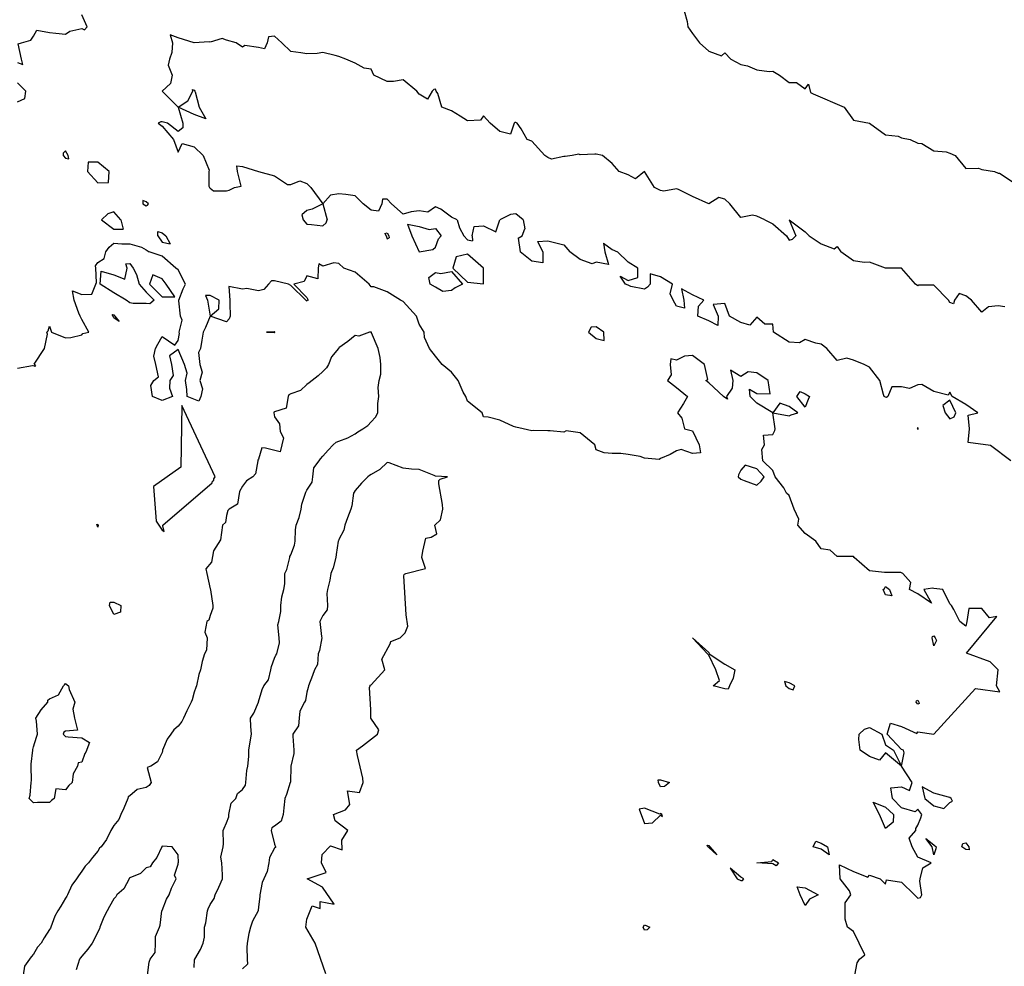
# Model space of a CAD drawing. Header units: inches. Extents: x 158323 to 160611, y 432808 to 437248.
# Tile 142 of 228: x 159357 to 159388, y 436995 to 437024. Entities that reach past the tile are written whole.
import ezdxf

# ---------------------------------------------------------------- set-up
doc = ezdxf.new("R2010")
doc.units = ezdxf.units.IN
doc.header["$MEASUREMENT"] = 0
for name, color, linetype, lineweight in [('Hoogtelijn-bestaand 6.00 M', 7, 'Continuous', 15), ('Hoogtelijn-bestaand 7.00 M', 7, 'Continuous', 15), ('Hoogtelijn-bestaand 8.00 M', 7, 'Continuous', 15)]:
    doc.layers.add(name, color=color, linetype=linetype, lineweight=lineweight)

msp = doc.modelspace()

# ---------------------------------------------------------------- linework, layer by layer
at = {"layer": 'Hoogtelijn-bestaand 6.00 M', "color": 252, "linetype": 'Continuous', "lineweight": 25}
for p, q in [((159359.861, 437017.75, 6), (159360.25, 437017.458, 6)), ((159360.469, 437017.75, 6), (159360.542, 437017.458, 6)), ((159366.142, 437017.75, 6), (159366.25, 437017.612, 6)), ((159366.75, 437017.557, 6), (159366.849, 437017.652, 6)), ((159366.849, 437017.652, 6), (159366.886, 437017.75, 6)), ((159370.932, 437017.75, 6), (159371, 437017.5, 6)), ((159372.125, 437017.375, 6), (159372.25, 437017.75, 6)), ((159372.985, 437017.75, 6), (159373.036, 437017.464, 6)), ((159380.5, 437017.75, 6), (159380.75, 437017.625, 6)), ((159381.25, 437017.75, 6), (159381.464, 437017.25, 6)), ((159381.25, 437017.75, 6), (159381.75, 437017.375, 6)), ((159360.25, 437017.458, 6), (159360.542, 437017.458, 6)), ((159361.619, 437017.382, 6), (159361.75, 437017.346, 6)), ((159361.619, 437017.25, 6), (159361.619, 437017.382, 6)), ((159361.75, 437017.346, 6), (159361.864, 437017.25, 6)), ((159366.25, 437017.612, 6), (159366.398, 437017.602, 6)), ((159366.398, 437017.602, 6), (159366.75, 437017.557, 6)), ((159368.679, 437017.321, 6), (159368.75, 437017.341, 6)), ((159368.75, 437017.341, 6), (159368.798, 437017.25, 6)), ((159369.386, 437017.614, 6), (159369.521, 437017.25, 6)), ((159369.386, 437017.614, 6), (159369.75, 437017.546, 6)), ((159369.75, 437017.546, 6), (159370.055, 437017.445, 6)), ((159370.055, 437017.445, 6), (159370.25, 437017.483, 6)), ((159370.25, 437017.483, 6), (159370.425, 437017.25, 6)), ((159371, 437017.5, 6), (159371.132, 437017.25, 6)), ((159371.393, 437017.25, 6), (159371.456, 437017.544, 6)), ((159371.456, 437017.544, 6), (159371.75, 437017.562, 6)), ((159371.75, 437017.562, 6), (159372.125, 437017.375, 6)), ((159372.95, 437017.25, 6), (159373.036, 437017.464, 6)), ((159380.75, 437017.625, 6), (159381.167, 437017.25, 6)), ((159381.75, 437017.375, 6), (159381.875, 437017.25, 6)), ((159361.619, 437017.25, 6), (159361.75, 437017.058, 6)), ((159361.75, 437017.058, 6), (159362, 437017, 6)), ((159361.864, 437017.25, 6), (159362, 437017, 6)), ((159368.679, 437017.321, 6), (159368.717, 437017.25, 6)), ((159368.717, 437017.25, 6), (159368.75, 437017.159, 6)), ((159368.75, 437017.159, 6), (159368.812, 437017.188, 6)), ((159368.798, 437017.25, 6), (159368.812, 437017.188, 6)), ((159369.521, 437017.25, 6), (159369.75, 437016.75, 6)), ((159370.25, 437016.9, 6), (159370.342, 437017.158, 6)), ((159370.342, 437017.158, 6), (159370.425, 437017.25, 6)), ((159371.132, 437017.25, 6), (159371.25, 437017.125, 6)), ((159371.25, 437017.125, 6), (159371.404, 437017.096, 6)), ((159371.393, 437017.25, 6), (159371.404, 437017.096, 6)), ((159372.824, 437017.176, 6), (159372.95, 437017.25, 6)), ((159372.824, 437017.176, 6), (159372.891, 437016.75, 6)), ((159373.427, 437017.073, 6), (159373.75, 437017.094, 6)), ((159373.427, 437017.073, 6), (159373.588, 437016.75, 6)), ((159373.75, 437017.094, 6), (159373.958, 437017.042, 6)), ((159373.958, 437017.042, 6), (159374.25, 437016.969, 6)), ((159381.167, 437017.25, 6), (159381.25, 437017.114, 6)), ((159381.25, 437017.114, 6), (159381.357, 437017.143, 6)), ((159381.357, 437017.143, 6), (159381.464, 437017.25, 6)), ((159381.875, 437017.25, 6), (159382.25, 437017, 6)), ((159360, 437016.75, 6), (159360.1, 437016.9, 6)), ((159360.1, 437016.9, 6), (159360.25, 437017.023, 6)), ((159360.25, 437017.023, 6), (159360.5, 437017, 6)), ((159360.5, 437017, 6), (159360.75, 437017, 6)), ((159360.75, 437017, 6), (159361.107, 437016.893, 6)), ((159361.107, 437016.893, 6), (159361.25, 437016.812, 6)), ((159361.25, 437016.812, 6), (159361.35, 437016.75, 6)), ((159369.75, 437016.75, 6), (159370.171, 437016.829, 6)), ((159370.171, 437016.829, 6), (159370.25, 437016.9, 6)), ((159374.25, 437016.969, 6), (159374.434, 437016.75, 6)), ((159375.477, 437017.023, 6), (159375.75, 437016.823, 6)), ((159375.477, 437017.023, 6), (159375.519, 437016.75, 6)), ((159375.75, 437016.823, 6), (159375.917, 437016.75, 6)), ((159382.25, 437017, 6), (159382.65, 437016.85, 6)), ((159382.65, 437016.85, 6), (159382.75, 437016.917, 6)), ((159382.75, 437016.917, 6), (159382.865, 437016.75, 6))]:
    msp.add_line(p, q, dxfattribs=at)
for points in [[(159357.25, 437022.643, 6), (159357.417, 437022.583, 6), (159357.375, 437022.75, 6), (159357.276, 437023.224, 6), (159357.375, 437023.25, 6), (159357.667, 437023.333, 6), (159357.75, 437023.464, 6), (159357.855, 437023.645, 6), (159358.25, 437023.576, 6), (159358.45, 437023.55, 6), (159358.75, 437023.523, 6), (159358.878, 437023.622, 6), (159359.25, 437023.703, 6), (159359.338, 437023.662, 6), (159359.417, 437023.75, 6), (159359.25, 437024.125, 6)], [(159377.987, 437024.25, 6), (159378.078, 437023.922, 6), (159378.103, 437023.75, 6), (159378.25, 437023.542, 6), (159378.462, 437023.25, 6), (159378.75, 437022.993, 6), (159379.146, 437022.854, 6), (159379.25, 437022.942, 6), (159379.442, 437022.75, 6), (159379.75, 437022.576, 6), (159379.961, 437022.539, 6), (159380.25, 437022.412, 6), (159380.633, 437022.367, 6), (159380.75, 437022.375, 6), (159380.956, 437022.25, 6), (159381.25, 437022.023, 6), (159381.477, 437022.023, 6), (159381.75, 437021.822, 6), (159381.857, 437021.964, 6), (159381.914, 437021.709, 6), (159382.003, 437021.666, 6), (159382.966, 437021.25, 6), (159383.25, 437020.852, 6), (159383.75, 437020.75, 6), (159384.25, 437020.391, 6), (159384.646, 437020.354, 6), (159384.75, 437020.296, 6), (159385.013, 437020.25, 6), (159385.25, 437020.138, 6), (159385.379, 437020.122, 6), (159385.75, 437019.89, 6), (159386.14, 437019.86, 6), (159386.25, 437019.824, 6), (159386.42, 437019.75, 6), (159386.75, 437019.348, 6), (159387.144, 437019.357, 6), (159387.25, 437019.313, 6), (159387.635, 437019.25, 6), (159387.75, 437019.2, 6), (159387.797, 437019.203, 6), (159388.25, 437018.903, 6)], [(159380.5, 437017.75, 6), (159380.25, 437017.864, 6), (159380.111, 437017.889, 6), (159379.75, 437017.817, 6), (159379.408, 437018.25, 6), (159379.25, 437018.393, 6), (159379.062, 437018.438, 6), (159378.75, 437018.25, 6), (159378.25, 437018.469, 6), (159377.812, 437018.688, 6), (159377.75, 437018.708, 6), (159377.357, 437018.643, 6), (159377.25, 437018.662, 6), (159377.062, 437018.75, 6), (159376.75, 437019.25, 6), (159376.472, 437019.028, 6), (159376.25, 437019.145, 6), (159375.964, 437019.25, 6), (159375.75, 437019.5, 6), (159375.45, 437019.75, 6), (159375.25, 437019.794, 6), (159375.21, 437019.79, 6), (159374.75, 437019.771, 6), (159374.711, 437019.789, 6), (159374.5, 437019.75, 6), (159374.286, 437019.714, 6), (159374.25, 437019.717, 6), (159373.861, 437019.639, 6), (159373.75, 437019.683, 6), (159373.65, 437019.75, 6), (159373.25, 437020.195, 6), (159373.107, 437020.25, 6), (159372.917, 437020.583, 6), (159372.789, 437020.75, 6), (159372.75, 437020.774, 6), (159372.725, 437020.775, 6), (159372.705, 437020.75, 6), (159372.583, 437020.417, 6), (159372.25, 437020.5, 6), (159371.956, 437020.75, 6), (159371.75, 437020.983, 6), (159371.65, 437020.85, 6), (159371.25, 437020.826, 6), (159371.023, 437020.977, 6), (159370.75, 437021.139, 6), (159370.45, 437021.25, 6), (159370.321, 437021.679, 6), (159370.271, 437021.75, 6), (159370.25, 437021.812, 6), (159370.2, 437021.8, 6), (159370.15, 437021.75, 6), (159370, 437021.5, 6), (159369.75, 437021.655, 6), (159369.67, 437021.75, 6), (159369.25, 437022.1, 6), (159368.95, 437022.05, 6), (159368.75, 437022.055, 6), (159368.338, 437022.25, 6), (159368.25, 437022.438, 6), (159368.036, 437022.464, 6), (159367.75, 437022.625, 6), (159367.464, 437022.75, 6), (159367.25, 437022.833, 6), (159367.135, 437022.865, 6), (159366.75, 437022.956, 6), (159366.575, 437022.925, 6), (159366.25, 437022.908, 6), (159366.062, 437022.938, 6), (159365.75, 437022.987, 6), (159365.472, 437023.25, 6), (159365.25, 437023.461, 6), (159365.06, 437023.44, 6), (159365.015, 437023.25, 6), (159364.93, 437023.07, 6), (159364.75, 437023.105, 6), (159364.327, 437023.173, 6), (159364.25, 437023.117, 6), (159364.05, 437023.25, 6), (159363.75, 437023.338, 6), (159363.614, 437023.386, 6), (159363.25, 437023.279, 6), (159363.219, 437023.281, 6), (159362.75, 437023.25, 6), (159362.25, 437023.406, 6), (159362, 437023.5, 6), (159362.071, 437023.25, 6), (159362.05, 437022.95, 6), (159361.977, 437022.75, 6), (159361.942, 437022.558, 6), (159362.06, 437022.25, 6), (159362.01, 437021.99, 6), (159361.75, 437021.75, 6), (159362.25, 437021.25, 6), (159362.393, 437020.75, 6), (159362.393, 437020.607, 6), (159362.25, 437020.5, 6), (159361.917, 437020.75, 6), (159361.75, 437020.792, 6), (159361.708, 437020.792, 6), (159361.625, 437020.75, 6), (159361.75, 437020.667, 6), (159362.107, 437020.25, 6), (159362.25, 437019.85, 6), (159362.375, 437020.125, 6), (159362.75, 437020.023, 6), (159363.023, 437019.75, 6), (159363.211, 437019.289, 6), (159363.208, 437019.25, 6), (159363.208, 437018.792, 6), (159363.226, 437018.75, 6), (159363.25, 437018.732, 6), (159363.35, 437018.65, 6), (159363.75, 437018.65, 6), (159363.833, 437018.667, 6), (159364, 437018.75, 6), (159364.208, 437018.792, 6), (159364.094, 437019.25, 6), (159364.071, 437019.429, 6), (159364.25, 437019.406, 6), (159364.75, 437019.25, 6), (159365.25, 437019.117, 6), (159365.65, 437018.85, 6), (159365.75, 437018.85, 6), (159366.036, 437018.964, 6), (159366.25, 437018.875, 6), (159366.375, 437018.75, 6), (159366.75, 437018.25, 6), (159366.417, 437018.083, 6), (159366.25, 437018.036, 6), (159366.096, 437017.904, 6), (159366.142, 437017.75, 6)], [(159357.25, 437021.417, 6), (159357.477, 437021.524, 6), (159357.511, 437021.75, 6), (159357.25, 437022.011, 6)], [(159370.932, 437017.75, 6), (159370.75, 437017.83, 6), (159370.417, 437018.083, 6), (159370.25, 437018.15, 6), (159370.015, 437017.985, 6), (159369.75, 437018.025, 6), (159369.5, 437018, 6), (159369.25, 437017.927, 6), (159368.883, 437018.25, 6), (159368.75, 437018.393, 6), (159368.607, 437018.393, 6), (159368.583, 437018.25, 6), (159368.485, 437018.015, 6), (159368.25, 437018.05, 6), (159368, 437018.25, 6), (159367.75, 437018.5, 6), (159367.464, 437018.536, 6), (159367.25, 437018.562, 6), (159366.987, 437018.513, 6), (159366.75, 437018.25, 6), (159366.886, 437017.75, 6)], [(159360.469, 437017.75, 6), (159360.25, 437018, 6), (159360.066, 437017.934, 6), (159359.861, 437017.75, 6)], [(159372.985, 437017.75, 6), (159372.75, 437017.94, 6), (159372.583, 437017.917, 6), (159372.25, 437017.75, 6)], [(159357.25, 437013.131, 6), (159357.721, 437013.221, 6), (159357.73, 437013.21, 6), (159357.74, 437013.218, 6), (159357.742, 437013.218, 6), (159357.789, 437013.192, 6), (159357.82, 437013.208, 6), (159357.784, 437013.261, 6), (159357.774, 437013.262, 6), (159358.094, 437013.75, 6), (159358.188, 437014.188, 6), (159358.167, 437014.25, 6), (159358.202, 437014.299, 6), (159358.25, 437014.438, 6), (159358.315, 437014.25, 6), (159358.75, 437014.083, 6), (159358.909, 437014.091, 6), (159359.25, 437014.172, 6), (159359.286, 437014.214, 6), (159359.472, 437014.25, 6), (159359.25, 437014.65, 6), (159359.198, 437014.75, 6), (159359.159, 437014.841, 6), (159359.015, 437015.25, 6), (159358.964, 437015.536, 6), (159359.25, 437015.424, 6), (159359.562, 437015.438, 6), (159359.691, 437015.75, 6), (159359.705, 437015.795, 6), (159359.685, 437016.25, 6), (159359.679, 437016.321, 6), (159359.75, 437016.417, 6), (159359.95, 437016.55, 6), (159360, 437016.75, 6)], [(159383.295, 436994.25, 6), (159383.365, 436994.635, 6), (159383.438, 436994.75, 6), (159383.611, 436994.889, 6), (159383.43, 436995.25, 6), (159383.25, 436995.611, 6), (159383.071, 436995.75, 6), (159383, 436996, 6), (159383, 436996.25, 6), (159383, 436996.5, 6), (159383.167, 436996.75, 6), (159383.125, 436996.875, 6), (159382.844, 436997.25, 6), (159382.817, 436997.683, 6), (159383.25, 436997.474, 6), (159383.695, 436997.305, 6), (159383.75, 436997.361, 6), (159384.083, 436997.25, 6), (159384.25, 436997.083, 6), (159384.279, 436997.221, 6), (159384.75, 436997.15, 6), (159385.15, 436996.75, 6), (159385.25, 436996.65, 6), (159385.333, 436996.667, 6), (159385.375, 436996.75, 6), (159385.321, 436997.179, 6), (159385.327, 436997.25, 6), (159385.406, 436997.594, 6), (159385.667, 436997.75, 6), (159385.25, 436997.929, 6), (159385.077, 436998.25, 6), (159384.985, 436998.515, 6), (159385.195, 436998.75, 6), (159385.188, 436998.812, 6), (159385.25, 436998.917, 6), (159385.35, 436999.15, 6), (159385.375, 436999.25, 6), (159385.25, 436999.417, 6), (159385.167, 436999.333, 6), (159384.75, 436999.456, 6), (159384.472, 436999.75, 6), (159384.417, 437000.083, 6), (159384.75, 437000.107, 6), (159385, 437000, 6), (159385.083, 437000.25, 6), (159384.75, 437000.75, 6), (159384.25, 437001.167, 6), (159384.058, 437000.942, 6), (159383.75, 437001.06, 6), (159383.464, 437001.25, 6), (159383.417, 437001.583, 6), (159383.432, 437001.75, 6), (159383.591, 437001.909, 6), (159383.75, 437001.956, 6), (159384.139, 437001.75, 6), (159384.25, 437001.417, 6), (159384.5, 437001.25, 6), (159384.75, 437000.75, 6), (159384.833, 437001.167, 6), (159384.812, 437001.25, 6), (159384.75, 437001.276, 6), (159384.3, 437001.75, 6), (159384.404, 437002.096, 6), (159384.75, 437001.993, 6), (159385.225, 437001.775, 6), (159385.25, 437001.821, 6), (159385.75, 437001.75, 6), (159387.05, 437003.175, 6), (159387.805, 437003.065, 6), (159387.705, 437003.25, 6), (159387.75, 437003.75, 6), (159387.5, 437004, 6), (159386.771, 437004.266, 6), (159387.714, 437005.405, 6), (159387.481, 437005.366, 6), (159387.25, 437005.656, 6), (159386.836, 437005.664, 6), (159386.783, 437005.25, 6), (159386.75, 437005.114, 6), (159386.562, 437005.25, 6), (159386.375, 437005.625, 6), (159386.3, 437005.75, 6), (159386.25, 437005.805, 6), (159386.028, 437006.25, 6), (159385.75, 437006.284, 6), (159385.708, 437006.292, 6), (159385.438, 437006.25, 6), (159385.679, 437005.821, 6), (159385.25, 437006.12, 6), (159385, 437006.25, 6), (159385.036, 437006.464, 6), (159384.784, 437006.75, 6), (159384.75, 437006.773, 6), (159384.723, 437006.778, 6), (159384.25, 437006.781, 6), (159384.218, 437006.782, 6), (159383.75, 437006.833, 6), (159383.276, 437007.25, 6), (159383.25, 437007.273, 6), (159383.224, 437007.276, 6), (159382.75, 437007.28, 6), (159382.528, 437007.472, 6), (159382.25, 437007.512, 6), (159382.078, 437007.75, 6), (159381.75, 437007.994, 6), (159381.518, 437008.25, 6), (159381.558, 437008.442, 6), (159381.413, 437008.75, 6), (159381.25, 437009.171, 6), (159381.169, 437009.25, 6), (159381.092, 437009.408, 6), (159380.816, 437009.75, 6), (159380.75, 437009.953, 6), (159380.433, 437010.25, 6), (159380.398, 437010.602, 6), (159380.485, 437010.75, 6), (159380.45, 437011.05, 6), (159380.75, 437011.071, 6), (159380.804, 437011.196, 6), (159380.821, 437011.25, 6), (159380.75, 437011.75, 6), (159380.25, 437012.05, 6), (159380.036, 437012.25, 6), (159380.019, 437012.481, 6), (159380.25, 437012.35, 6), (159380.664, 437012.336, 6), (159380.603, 437012.75, 6), (159380.25, 437012.985, 6), (159379.977, 437013.023, 6), (159379.75, 437012.88, 6), (159379.432, 437013.068, 6), (159379.5, 437012.75, 6), (159379.483, 437012.517, 6), (159379.305, 437012.25, 6), (159379.333, 437012.167, 6), (159379.25, 437012.225, 6), (159379.211, 437012.25, 6), (159378.75, 437012.679, 6), (159378.659, 437012.75, 6), (159378.721, 437012.779, 6), (159378.617, 437013.25, 6), (159378.25, 437013.525, 6), (159377.996, 437013.504, 6), (159377.75, 437013.386, 6), (159377.573, 437013.427, 6), (159377.557, 437013.25, 6), (159377.578, 437012.922, 6), (159377.472, 437012.75, 6), (159377.75, 437012.533, 6), (159378.092, 437012.25, 6), (159377.967, 437012.033, 6), (159377.778, 437011.75, 6), (159377.917, 437011.583, 6), (159378, 437011.25, 6), (159378.25, 437011.188, 6), (159378.45, 437010.75, 6), (159378.5, 437010.5, 6), (159378.25, 437010.481, 6), (159377.897, 437010.603, 6), (159377.75, 437010.558, 6), (159377.55, 437010.45, 6), (159377.25, 437010.321, 6), (159377.205, 437010.295, 6), (159376.75, 437010.333, 6), (159376.617, 437010.383, 6), (159376.25, 437010.445, 6), (159376.017, 437010.483, 6), (159375.75, 437010.483, 6), (159375.5, 437010.5, 6), (159375.25, 437010.598, 6), (159375.208, 437010.75, 6), (159374.75, 437011.128, 6), (159374.318, 437011.183, 6), (159374.25, 437011.143, 6), (159373.819, 437011.182, 6), (159373.75, 437011.186, 6), (159373.305, 437011.195, 6), (159373.25, 437011.19, 6), (159372.977, 437011.25, 6), (159372.75, 437011.295, 6), (159372.679, 437011.321, 6), (159372.25, 437011.512, 6), (159371.891, 437011.609, 6), (159371.75, 437011.625, 6), (159371.708, 437011.75, 6), (159371.25, 437012.109, 6), (159371.198, 437012.25, 6), (159371.115, 437012.385, 6), (159370.958, 437012.75, 6), (159370.75, 437013.005, 6), (159370.464, 437013.25, 6), (159370.25, 437013.511, 6), (159370.065, 437013.75, 6), (159369.916, 437014.084, 6), (159369.905, 437014.25, 6), (159369.75, 437014.503, 6), (159369.666, 437014.75, 6), (159369.25, 437015.211, 6), (159369.164, 437015.25, 6), (159368.75, 437015.511, 6), (159368.34, 437015.66, 6), (159368.25, 437015.663, 6), (159368.191, 437015.75, 6), (159367.75, 437016.125, 6), (159367.403, 437016.25, 6), (159367.25, 437016.387, 6), (159367.095, 437016.406, 6), (159366.75, 437016.303, 6), (159366.625, 437016.375, 6), (159366.607, 437016.25, 6), (159366.591, 437015.909, 6), (159366.25, 437016.008, 6), (159366.167, 437015.833, 6), (159365.85, 437015.75, 6), (159366.25, 437015.329, 6), (159366.289, 437015.25, 6), (159366.257, 437015.243, 6), (159366.25, 437015.222, 6), (159366.219, 437015.25, 6), (159365.75, 437015.71, 6), (159365.683, 437015.75, 6), (159365.25, 437015.849, 6), (159365.149, 437015.851, 6), (159365.056, 437015.75, 6), (159364.915, 437015.585, 6), (159364.75, 437015.543, 6), (159364.388, 437015.612, 6), (159364.25, 437015.595, 6), (159363.828, 437015.672, 6), (159363.861, 437015.25, 6), (159363.858, 437015.142, 6), (159363.864, 437014.75, 6), (159363.831, 437014.669, 6), (159363.75, 437014.571, 6), (159363.25, 437014.75, 6), (159363.516, 437014.984, 6), (159363.524, 437015.25, 6), (159363.25, 437015.399, 6), (159363.104, 437015.396, 6), (159363.159, 437015.25, 6), (159363.25, 437014.75, 6), (159363.096, 437014.404, 6), (159363.023, 437014.25, 6), (159362.99, 437014.01, 6), (159362.948, 437013.75, 6), (159362.88, 437013.62, 6), (159362.927, 437013.25, 6), (159362.994, 437013.006, 6), (159362.919, 437012.75, 6), (159363.006, 437012.494, 6), (159362.956, 437012.25, 6), (159362.893, 437012.107, 6), (159362.531, 437012.25, 6), (159362.524, 437012.476, 6), (159362.474, 437012.75, 6), (159362.527, 437012.974, 6), (159362.45, 437013.25, 6), (159362.25, 437013.714, 6), (159361.985, 437013.515, 6), (159362.04, 437013.25, 6), (159362.09, 437012.911, 6), (159361.992, 437012.75, 6), (159361.985, 437012.515, 6), (159362.077, 437012.25, 6), (159361.75, 437012.126, 6), (159361.452, 437012.25, 6), (159361.403, 437012.597, 6), (159361.492, 437012.75, 6), (159361.637, 437012.863, 6), (159361.552, 437013.25, 6), (159361.493, 437013.507, 6), (159361.548, 437013.75, 6), (159361.619, 437013.881, 6), (159361.75, 437014.121, 6), (159362.15, 437013.85, 6), (159362.25, 437014, 6), (159362.287, 437014.213, 6), (159362.277, 437014.25, 6), (159362.37, 437014.63, 6), (159362.323, 437014.75, 6), (159362.272, 437015.228, 6), (159362.269, 437015.25, 6), (159362.401, 437015.599, 6), (159362.473, 437015.75, 6), (159362.25, 437016.196, 6), (159362.176, 437016.25, 6), (159361.75, 437016.621, 6), (159361.35, 437016.75, 6)], [(159373.588, 437016.75, 6), (159373.588, 437016.412, 6), (159373.25, 437016.463, 6), (159372.891, 437016.75, 6)], [(159375.519, 437016.75, 6), (159375.639, 437016.361, 6), (159375.25, 437016.432, 6), (159375.125, 437016.375, 6), (159374.75, 437016.519, 6), (159374.434, 437016.75, 6)], [(159388.15, 437010.25, 6), (159387.51, 437010.731, 6), (159386.824, 437010.824, 6), (159386.862, 437011.25, 6), (159386.824, 437011.676, 6), (159387.125, 437011.75, 6), (159386.75, 437012, 6), (159386.321, 437012.25, 6), (159386.25, 437012.393, 6), (159386.203, 437012.298, 6), (159385.75, 437012.411, 6), (159385.375, 437012.625, 6), (159385.25, 437012.614, 6), (159385, 437012.5, 6), (159384.75, 437012.55, 6), (159384.45, 437012.55, 6), (159384.321, 437012.25, 6), (159384.281, 437012.219, 6), (159384.25, 437012.234, 6), (159384.205, 437012.25, 6), (159384.188, 437012.312, 6), (159384.068, 437012.75, 6), (159383.75, 437013.162, 6), (159383.583, 437013.25, 6), (159383.25, 437013.386, 6), (159383.05, 437013.45, 6), (159382.75, 437013.375, 6), (159382.429, 437013.75, 6), (159382.25, 437013.882, 6), (159382.083, 437013.917, 6), (159381.75, 437014.023, 6), (159381.579, 437013.922, 6), (159381.25, 437013.948, 6), (159380.771, 437014.25, 6), (159380.75, 437014.5, 6), (159380.5, 437014.5, 6), (159380.25, 437014.719, 6), (159380.029, 437014.471, 6), (159379.75, 437014.556, 6), (159379.398, 437014.75, 6), (159379.25, 437015.15, 6), (159378.886, 437015.114, 6), (159379.05, 437014.75, 6), (159379.036, 437014.464, 6), (159378.75, 437014.607, 6), (159378.417, 437014.75, 6), (159378.434, 437015.066, 6), (159378.6, 437015.25, 6), (159378.25, 437015.417, 6), (159377.9, 437015.6, 6), (159377.981, 437015.25, 6), (159378, 437015, 6), (159377.75, 437015.062, 6), (159377.643, 437015.25, 6), (159377.55, 437015.45, 6), (159377.625, 437015.75, 6), (159377.25, 437015.975, 6), (159376.929, 437016.071, 6), (159376.929, 437015.75, 6), (159376.843, 437015.657, 6), (159376.75, 437015.594, 6), (159376.327, 437015.673, 6), (159376.25, 437015.716, 6), (159376.159, 437015.75, 6), (159376, 437016, 6), (159376.25, 437015.861, 6), (159376.542, 437015.958, 6), (159376.542, 437016.25, 6), (159376.25, 437016.434, 6), (159375.917, 437016.75, 6)], [(159387.956, 437015.044, 6), (159387.75, 437015.075, 6), (159387.455, 437015.045, 6), (159387.25, 437014.875, 6), (159386.929, 437015.25, 6), (159386.75, 437015.382, 6), (159386.542, 437015.458, 6), (159386.393, 437015.25, 6), (159386.361, 437015.139, 6), (159386.25, 437015.173, 6), (159386.213, 437015.25, 6), (159385.75, 437015.713, 6), (159385.287, 437015.713, 6), (159385.25, 437015.695, 6), (159385.183, 437015.75, 6), (159384.75, 437016.25, 6), (159384.25, 437016.25, 6), (159383.75, 437016.429, 6), (159383.583, 437016.417, 6), (159383.25, 437016.472, 6), (159382.865, 437016.75, 6)], [(159366.842, 436994.294, 6), (159366.509, 436995.244, 6), (159366.225, 436995.75, 6), (159366.255, 436995.997, 6), (159366.42, 436996.41, 6), (159366.669, 436996.331, 6), (159366.664, 436996.543, 6), (159367.104, 436996.466, 6), (159366.74, 436996.995, 6), (159366.263, 436997.25, 6), (159366.849, 436997.451, 6), (159366.706, 436997.75, 6), (159366.73, 436998.01, 6), (159366.985, 436998.281, 6), (159367.352, 436998.148, 6), (159367.343, 436998.454, 6), (159367.522, 436998.75, 6), (159367.132, 436999.059, 6), (159367.078, 436999.25, 6), (159367.459, 436999.395, 6), (159367.592, 436999.566, 6), (159367.516, 436999.984, 6), (159367.887, 436999.932, 6), (159368, 437000.25, 6), (159367.99, 437000.38, 6), (159367.831, 437001.088, 6), (159367.799, 437001.25, 6), (159367.987, 437001.382, 6), (159368.447, 437001.75, 6), (159368.49, 437001.88, 6), (159368.245, 437002.25, 6), (159368.245, 437002.502, 6), (159368.201, 437003.201, 6), (159368.217, 437003.25, 6), (159368.224, 437003.276, 6), (159368.25, 437003.282, 6), (159368.677, 437003.75, 6), (159368.586, 437004.082, 6), (159368.845, 437004.56, 6), (159368.864, 437004.636, 6), (159369.153, 437004.75, 6), (159369.31, 437004.897, 6), (159369.388, 437005.112, 6), (159369.336, 437005.457, 6), (159369.273, 437006.68, 6), (159369.283, 437006.717, 6), (159369.291, 437006.729, 6), (159369.328, 437006.75, 6), (159369.946, 437006.902, 6), (159369.825, 437007.25, 6), (159369.856, 437007.447, 6), (159369.953, 437007.845, 6), (159370.122, 437007.878, 6), (159370.29, 437007.98, 6), (159370.229, 437008.25, 6), (159370.407, 437008.421, 6), (159370.486, 437008.75, 6), (159370.471, 437008.889, 6), (159370.358, 437009.535, 6), (159370.361, 437009.639, 6), (159370.396, 437009.677, 6), (159370.628, 437009.75, 6), (159370.25, 437009.777, 6), (159370.208, 437009.792, 6), (159369.75, 437009.98, 6), (159369.504, 437009.996, 6), (159369.25, 437010.024, 6), (159368.808, 437010.192, 6), (159368.75, 437010.198, 6), (159368.521, 437009.979, 6), (159368.25, 437009.831, 6), (159368.202, 437009.798, 6), (159368.151, 437009.75, 6), (159367.947, 437009.553, 6), (159367.75, 437009.327, 6), (159367.719, 437009.281, 6), (159367.707, 437009.25, 6), (159367.649, 437008.851, 6), (159367.624, 437008.75, 6), (159367.518, 437008.483, 6), (159367.437, 437008.25, 6), (159367.404, 437008.096, 6), (159367.25, 437007.809, 6), (159367.234, 437007.766, 6), (159367.226, 437007.75, 6), (159367.164, 437007.336, 6), (159367.152, 437007.25, 6), (159367.075, 437006.925, 6), (159367.003, 437006.75, 6), (159366.964, 437006.536, 6), (159366.896, 437006.25, 6), (159366.872, 437006.128, 6), (159366.899, 437005.75, 6), (159366.885, 437005.615, 6), (159366.75, 437005.441, 6), (159366.684, 437005.316, 6), (159366.66, 437005.25, 6), (159366.707, 437004.793, 6), (159366.72, 437004.75, 6), (159366.644, 437004.356, 6), (159366.602, 437004.25, 6), (159366.58, 437003.92, 6), (159366.492, 437003.75, 6), (159366.424, 437003.576, 6), (159366.299, 437003.25, 6), (159366.295, 437003.205, 6), (159366.25, 437003.052, 6), (159366.207, 437002.793, 6), (159366.179, 437002.75, 6), (159366.036, 437002.464, 6), (159366.015, 437002.25, 6), (159365.991, 437002.009, 6), (159365.82, 437001.75, 6), (159365.818, 437001.683, 6), (159365.852, 437001.25, 6), (159365.85, 437001.15, 6), (159365.75, 437000.758, 6), (159365.749, 437000.751, 6), (159365.749, 437000.75, 6), (159365.739, 437000.261, 6), (159365.738, 437000.25, 6), (159365.622, 436999.878, 6), (159365.571, 436999.75, 6), (159365.54, 436999.46, 6), (159365.518, 436999.25, 6), (159365.451, 436999.049, 6), (159365.25, 436998.884, 6), (159365.162, 436998.838, 6), (159365.142, 436998.75, 6), (159365.25, 436998.328, 6), (159365.273, 436998.25, 6), (159365.274, 436998.226, 6), (159365.25, 436998.202, 6), (159365.089, 436997.911, 6), (159365.066, 436997.75, 6), (159365.021, 436997.479, 6), (159364.915, 436997.25, 6), (159364.866, 436997.134, 6), (159364.791, 436996.75, 6), (159364.795, 436996.705, 6), (159364.75, 436996.383, 6), (159364.74, 436996.26, 6), (159364.735, 436996.25, 6), (159364.562, 436995.938, 6), (159364.495, 436995.75, 6), (159364.448, 436995.552, 6), (159364.4, 436995.25, 6), (159364.383, 436995.117, 6), (159364.397, 436994.75, 6), (159364.409, 436994.591, 6), (159364.25, 436994.446, 6)]]:
    msp.add_polyline3d(points, dxfattribs=at)
for points in [[(159362.25, 437021.25, 6), (159362.55, 437021.45, 6), (159362.711, 437021.75, 6), (159362.695, 437021.805, 6), (159362.75, 437021.783, 6), (159362.771, 437021.75, 6), (159362.775, 437021.725, 6), (159362.898, 437021.25, 6), (159363.114, 437020.886, 6), (159362.75, 437021.028, 6)], [(159358.672, 437019.75, 6), (159358.75, 437019.669, 6), (159358.85, 437019.65, 6), (159358.833, 437019.75, 6), (159358.75, 437019.896, 6), (159358.677, 437019.823, 6)], [(159359.427, 437019.25, 6), (159359.75, 437018.896, 6), (159360.086, 437018.914, 6), (159360.109, 437019.25, 6), (159359.75, 437019.543, 6), (159359.453, 437019.547, 6)], [(159361.15, 437018.35, 6), (159361.15, 437018.25, 6), (159361.25, 437018.188, 6), (159361.294, 437018.206, 6), (159361.327, 437018.25, 6), (159361.25, 437018.309, 6)], [(159370.788, 437016.25, 6), (159371.25, 437015.81, 6), (159371.743, 437015.757, 6), (159371.75, 437016.25, 6), (159371.25, 437016.68, 6), (159370.899, 437016.601, 6)], [(159359.821, 437015.75, 6), (159359.85, 437016.15, 6), (159360.25, 437016.036, 6), (159360.596, 437015.904, 6), (159360.659, 437016.25, 6), (159360.625, 437016.375, 6), (159360.75, 437016.393, 6), (159360.85, 437016.25, 6), (159360.95, 437016.05, 6), (159361.036, 437015.75, 6), (159361.25, 437015.5, 6), (159361.5, 437015.25, 6), (159361.365, 437015.135, 6), (159361.25, 437015.15, 6), (159360.85, 437015.15, 6), (159360.75, 437015.162, 6), (159360.635, 437015.25, 6), (159360.25, 437015.477, 6)], [(159370.044, 437015.956, 6), (159370.25, 437016.109, 6), (159370.422, 437016.078, 6), (159370.75, 437016.139, 6), (159371.089, 437015.75, 6), (159370.864, 437015.636, 6), (159370.75, 437015.552, 6), (159370.483, 437015.517, 6), (159370.25, 437015.65, 6), (159370.083, 437015.75, 6)], [(159361.357, 437015.75, 6), (159361.75, 437015.357, 6), (159362.143, 437015.357, 6), (159361.875, 437015.75, 6), (159361.75, 437015.912, 6), (159361.461, 437016.039, 6)], [(159360.2, 437014.8, 6), (159360.25, 437014.795, 6), (159360.283, 437014.75, 6), (159360.417, 437014.583, 6), (159360.25, 437014.7, 6), (159360.229, 437014.75, 6)], [(159365, 437014.25, 6), (159365.25, 437014.241, 6), (159365.255, 437014.245, 6), (159365.258, 437014.25, 6), (159365.25, 437014.274, 6), (159365.24, 437014.261, 6)], [(159375.01, 437014.25, 6), (159375.25, 437014.061, 6), (159375.5, 437014, 6), (159375.484, 437014.25, 6), (159375.25, 437014.42, 6), (159375.091, 437014.409, 6)], [(159381.489, 437012.25, 6), (159381.596, 437012.404, 6), (159381.75, 437012.339, 6), (159381.89, 437012.25, 6), (159381.842, 437012.158, 6), (159381.75, 437011.917, 6)], [(159386.031, 437011.969, 6), (159386.11, 437011.75, 6), (159386.25, 437011.555, 6), (159386.38, 437011.62, 6), (159386.434, 437011.75, 6), (159386.25, 437012.139, 6)], [(159361.487, 437009.456, 6), (159361.568, 437008.372, 6), (159361.75, 437008.094, 6), (159361.816, 437008.052, 6), (159361.769, 437008.231, 6), (159361.771, 437008.234, 6), (159361.772, 437008.239, 6), (159361.775, 437008.244, 6), (159361.776, 437008.25, 6), (159363.31, 437009.572, 6), (159363.316, 437009.619, 6), (159363.356, 437009.644, 6), (159363.364, 437009.693, 6), (159363.396, 437009.75, 6), (159362.361, 437011.972, 6), (159362.331, 437010.057, 6)], [(159380.75, 437011.75, 6), (159381.25, 437011.656, 6), (159381.317, 437011.683, 6), (159381.519, 437011.75, 6), (159381.25, 437011.945, 6), (159380.958, 437012.042, 6)], [(159385.234, 437011.266, 6), (159385.244, 437011.25, 6), (159385.25, 437011.239, 6), (159385.258, 437011.242, 6), (159385.278, 437011.25, 6), (159385.25, 437011.275, 6)], [(159379.671, 437009.75, 6), (159379.75, 437009.679, 6), (159379.857, 437009.643, 6), (159380.25, 437009.5, 6), (159380.381, 437009.619, 6), (159380.479, 437009.75, 6), (159380.25, 437010, 6), (159379.883, 437010.117, 6), (159379.75, 437009.964, 6), (159379.679, 437009.821, 6)], [(159359.716, 437008.284, 6), (159359.75, 437008.273, 6), (159359.766, 437008.25, 6), (159359.75, 437008.185, 6), (159359.728, 437008.25, 6)], [(159384.173, 437006.25, 6), (159384.214, 437006.286, 6), (159384.25, 437006.341, 6), (159384.375, 437006.25, 6), (159384.45, 437006.05, 6), (159384.25, 437006.083, 6)], [(159360.115, 437005.75, 6), (159360.14, 437005.861, 6), (159360.25, 437005.854, 6), (159360.471, 437005.75, 6), (159360.456, 437005.545, 6), (159360.25, 437005.469, 6)], [(159385.7, 437004.75, 6), (159385.711, 437004.789, 6), (159385.75, 437004.805, 6), (159385.795, 437004.75, 6), (159385.833, 437004.667, 6), (159385.75, 437004.5, 6)], [(159378.25, 437004.75, 6), (159378.75, 437004.292, 6), (159378.77, 437004.25, 6), (159379.25, 437003.926, 6), (159379.56, 437003.75, 6), (159379.51, 437003.49, 6), (159379.397, 437003.25, 6), (159379.354, 437003.146, 6), (159379.25, 437003.161, 6), (159378.893, 437003.25, 6), (159379.083, 437003.417, 6), (159378.968, 437003.75, 6), (159378.75, 437004.205, 6), (159378.708, 437004.25, 6)], [(159357.614, 436999.75, 6), (159357.644, 436999.856, 6), (159357.673, 437000.25, 6), (159357.69, 437000.31, 6), (159357.682, 437000.75, 6), (159357.683, 437000.817, 6), (159357.726, 437001.25, 6), (159357.731, 437001.269, 6), (159357.75, 437001.359, 6), (159357.843, 437001.657, 6), (159357.877, 437001.75, 6), (159357.849, 437002.151, 6), (159357.826, 437002.25, 6), (159357.993, 437002.507, 6), (159358.192, 437002.75, 6), (159358.192, 437002.808, 6), (159358.25, 437002.848, 6), (159358.53, 437002.97, 6), (159358.68, 437003.25, 6), (159358.711, 437003.289, 6), (159358.75, 437003.327, 6), (159358.844, 437003.25, 6), (159358.861, 437003.139, 6), (159359.04, 437002.75, 6), (159358.973, 437002.527, 6), (159359.025, 437002.25, 6), (159359.123, 437001.877, 6), (159358.75, 437001.843, 6), (159358.69, 437001.81, 6), (159358.671, 437001.75, 6), (159358.75, 437001.682, 6), (159358.833, 437001.667, 6), (159359.25, 437001.635, 6), (159359.495, 437001.495, 6), (159359.377, 437001.187, 6), (159359.35, 437001.151, 6), (159359.25, 437000.882, 6), (159359.139, 437000.861, 6), (159359.123, 437000.75, 6), (159358.987, 437000.513, 6), (159358.955, 437000.25, 6), (159358.847, 437000.153, 6), (159358.75, 437000.02, 6), (159358.45, 437000.05, 6), (159358.392, 436999.75, 6), (159358.311, 436999.689, 6), (159358.25, 436999.628, 6), (159357.872, 436999.628, 6), (159357.75, 436999.612, 6)], [(159381.107, 437003.393, 6), (159381.145, 437003.25, 6), (159381.25, 437003.173, 6), (159381.375, 437003.125, 6), (159381.432, 437003.25, 6), (159381.25, 437003.35, 6)], [(159385.2, 437002.75, 6), (159385.214, 437002.786, 6), (159385.25, 437002.805, 6), (159385.286, 437002.75, 6), (159385.3, 437002.7, 6), (159385.25, 437002.679, 6)], [(159377.174, 437000.326, 6), (159377.25, 437000.331, 6), (159377.528, 437000.25, 6), (159377.375, 437000.125, 6), (159377.25, 437000.111, 6), (159377.19, 437000.25, 6)], [(159385.393, 437000.107, 6), (159385.472, 436999.75, 6), (159385.75, 436999.523, 6), (159386.062, 436999.438, 6), (159386.25, 436999.625, 6), (159386.333, 436999.667, 6), (159386.292, 436999.75, 6), (159386.25, 436999.776, 6), (159386.205, 436999.795, 6), (159385.75, 436999.917, 6)], [(159383.861, 436999.639, 6), (159384.25, 436999.483, 6), (159384.5, 436999.25, 6), (159384.483, 436999.017, 6), (159384.25, 436998.812, 6), (159384.066, 436999.25, 6)], [(159376.586, 436999.414, 6), (159376.75, 436998.968, 6), (159377.006, 436998.994, 6), (159377.25, 436999.227, 6), (159377.312, 436999.188, 6), (159377.292, 436999.25, 6), (159377.25, 436999.286, 6), (159377.235, 436999.265, 6), (159376.75, 436999.45, 6)], [(159382, 436998.25, 6), (159382.083, 436998.417, 6), (159382.25, 436998.361, 6), (159382.45, 436998.25, 6), (159382.5, 436998, 6), (159382.25, 436998.173, 6)], [(159385.5, 436998.5, 6), (159385.75, 436998.305, 6), (159385.821, 436998.25, 6), (159385.812, 436998.188, 6), (159385.75, 436998, 6), (159385.7, 436998.25, 6)], [(159386.625, 436998.25, 6), (159386.65, 436998.35, 6), (159386.75, 436998.375, 6), (159386.841, 436998.25, 6), (159386.85, 436998.15, 6), (159386.75, 436998.159, 6)], [(159378.705, 436998.295, 6), (159378.75, 436998.283, 6), (159378.781, 436998.25, 6), (159379, 436998, 6), (159378.75, 436998.224, 6), (159378.725, 436998.25, 6)], [(159380.25, 436997.75, 6), (159380.711, 436997.789, 6), (159380.75, 436997.85, 6), (159380.917, 436997.75, 6), (159380.85, 436997.65, 6), (159380.75, 436997.719, 6)], [(159379.417, 436997.583, 6), (159379.639, 436997.25, 6), (159379.75, 436997.195, 6), (159379.798, 436997.203, 6), (159379.841, 436997.25, 6), (159379.75, 436997.298, 6)], [(159381.5, 436997, 6), (159381.75, 436996.972, 6), (159382.15, 436996.75, 6), (159381.883, 436996.617, 6), (159381.75, 436996.417, 6), (159381.596, 436996.75, 6)], [(159376.717, 436995.75, 6), (159376.75, 436995.815, 6), (159376.917, 436995.75, 6), (159376.833, 436995.667, 6), (159376.75, 436995.656, 6)]]:
    msp.add_polyline3d(points, close=True, dxfattribs=at)
at = {"layer": 'Hoogtelijn-bestaand 7.00 M', "color": 252, "linetype": 'Continuous', "lineweight": 25}
msp.add_polyline3d([(159362.75, 436994.488, 7), (159362.763, 436994.737, 7), (159362.769, 436994.75, 7), (159362.944, 436995.056, 7), (159363.024, 436995.25, 7), (159363.068, 436995.432, 7), (159363.069, 436995.75, 7), (159363.115, 436995.885, 7), (159363.163, 436996.25, 7), (159363.187, 436996.313, 7), (159363.25, 436996.451, 7), (159363.365, 436996.635, 7), (159363.4, 436996.75, 7), (159363.513, 436996.988, 7), (159363.63, 436997.25, 7), (159363.625, 436997.375, 7), (159363.61, 436997.75, 7), (159363.577, 436997.923, 7), (159363.652, 436998.25, 7), (159363.661, 436998.339, 7), (159363.651, 436998.75, 7), (159363.677, 436998.823, 7), (159363.75, 436998.996, 7), (159363.822, 436999.178, 7), (159363.828, 436999.25, 7), (159363.9, 436999.6, 7), (159364.04, 436999.75, 7), (159364.098, 436999.902, 7), (159364.25, 437000.025, 7), (159364.339, 437000.161, 7), (159364.359, 437000.25, 7), (159364.385, 437000.615, 7), (159364.412, 437000.75, 7), (159364.448, 437001.052, 7), (159364.448, 437001.25, 7), (159364.485, 437001.515, 7), (159364.534, 437001.75, 7), (159364.512, 437001.988, 7), (159364.502, 437002.25, 7), (159364.601, 437002.399, 7), (159364.748, 437002.75, 7), (159364.748, 437002.752, 7), (159364.75, 437002.759, 7), (159364.86, 437003.14, 7), (159364.91, 437003.25, 7), (159365.063, 437003.437, 7), (159365.136, 437003.75, 7), (159365.148, 437003.852, 7), (159365.25, 437004.119, 7), (159365.291, 437004.209, 7), (159365.315, 437004.25, 7), (159365.404, 437004.596, 7), (159365.388, 437004.75, 7), (159365.354, 437005.146, 7), (159365.382, 437005.25, 7), (159365.439, 437005.561, 7), (159365.444, 437005.75, 7), (159365.479, 437006.022, 7), (159365.539, 437006.25, 7), (159365.569, 437006.431, 7), (159365.565, 437006.75, 7), (159365.63, 437006.87, 7), (159365.726, 437007.25, 7), (159365.728, 437007.272, 7), (159365.75, 437007.331, 7), (159365.871, 437007.629, 7), (159365.884, 437007.75, 7), (159365.895, 437008.105, 7), (159365.92, 437008.25, 7), (159366.013, 437008.487, 7), (159366.075, 437008.75, 7), (159366.098, 437008.902, 7), (159366.206, 437009.25, 7), (159366.218, 437009.282, 7), (159366.25, 437009.339, 7), (159366.416, 437009.584, 7), (159366.44, 437009.75, 7), (159366.466, 437010.034, 7), (159366.635, 437010.25, 7), (159366.681, 437010.319, 7), (159366.75, 437010.399, 7), (159366.918, 437010.582, 7), (159367.068, 437010.75, 7), (159367.163, 437010.837, 7), (159367.25, 437010.861, 7), (159367.528, 437010.972, 7), (159367.75, 437011.091, 7), (159367.841, 437011.159, 7), (159367.99, 437011.25, 7), (159368.148, 437011.352, 7), (159368.25, 437011.461, 7), (159368.39, 437011.611, 7), (159368.456, 437011.75, 7), (159368.465, 437012.035, 7), (159368.489, 437012.25, 7), (159368.47, 437012.53, 7), (159368.505, 437012.75, 7), (159368.551, 437012.949, 7), (159368.55, 437013.25, 7), (159368.537, 437013.463, 7), (159368.471, 437013.75, 7), (159368.262, 437014.238, 7), (159368.259, 437014.25, 7), (159368.25, 437014.256, 7), (159368.244, 437014.256, 7), (159368.203, 437014.25, 7), (159367.867, 437014.133, 7), (159367.75, 437014.149, 7), (159367.532, 437013.968, 7), (159367.25, 437013.765, 7), (159367.242, 437013.758, 7), (159367.235, 437013.75, 7), (159367.015, 437013.485, 7), (159366.923, 437013.25, 7), (159366.859, 437013.141, 7), (159366.75, 437013.026, 7), (159366.606, 437012.894, 7), (159366.419, 437012.75, 7), (159366.323, 437012.677, 7), (159366.25, 437012.623, 7), (159366.057, 437012.443, 7), (159365.75, 437012.337, 7), (159365.694, 437012.306, 7), (159365.667, 437012.25, 7), (159365.607, 437011.893, 7), (159365.25, 437011.779, 7), (159365.23, 437011.77, 7), (159365.224, 437011.75, 7), (159365.25, 437011.624, 7), (159365.405, 437011.405, 7), (159365.42, 437011.165, 7), (159365.528, 437010.972, 7), (159365.419, 437010.527, 7), (159364.967, 437010.641, 7), (159364.848, 437010.652, 7), (159364.75, 437010.303, 7), (159364.727, 437010.273, 7), (159364.725, 437010.25, 7), (159364.651, 437009.849, 7), (159364.571, 437009.75, 7), (159364.372, 437009.628, 7), (159364.25, 437009.46, 7), (159364.158, 437009.296, 7), (159364.093, 437008.908, 7), (159363.839, 437008.75, 7), (159363.796, 437008.704, 7), (159363.75, 437008.548, 7), (159363.722, 437008.334, 7), (159363.624, 437008.25, 7), (159363.564, 437007.797, 7), (159363.344, 437007.453, 7), (159363.282, 437007.101, 7), (159363.107, 437006.893, 7), (159363.145, 437006.75, 7), (159363.25, 437006.272, 7), (159363.257, 437006.25, 7), (159363.257, 437006.243, 7), (159363.324, 437005.75, 7), (159363.326, 437005.674, 7), (159363.25, 437005.44, 7), (159363.205, 437005.295, 7), (159363.143, 437005.25, 7), (159363.075, 437004.925, 7), (159363.155, 437004.75, 7), (159363.136, 437004.364, 7), (159363.064, 437004.25, 7), (159362.992, 437004.008, 7), (159362.946, 437003.75, 7), (159362.892, 437003.608, 7), (159362.815, 437003.25, 7), (159362.8, 437003.2, 7), (159362.75, 437003.053, 7), (159362.684, 437002.816, 7), (159362.658, 437002.75, 7), (159362.523, 437002.477, 7), (159362.413, 437002.25, 7), (159362.361, 437002.139, 7), (159362.25, 437001.995, 7), (159362.118, 437001.882, 7), (159362.027, 437001.75, 7), (159361.909, 437001.591, 7), (159361.763, 437001.25, 7), (159361.766, 437001.234, 7), (159361.75, 437001.182, 7), (159361.608, 437000.892, 7), (159361.396, 437000.75, 7), (159361.287, 437000.714, 7), (159361.41, 437000.25, 7), (159361.344, 437000.156, 7), (159361.25, 437000.093, 7), (159360.97, 437000.03, 7), (159360.75, 436999.832, 7), (159360.699, 436999.801, 7), (159360.68, 436999.75, 7), (159360.555, 436999.445, 7), (159360.464, 436999.25, 7), (159360.407, 436999.093, 7), (159360.25, 436998.906, 7), (159360.191, 436998.809, 7), (159360.155, 436998.75, 7), (159360.022, 436998.478, 7), (159359.851, 436998.25, 7), (159359.8, 436998.2, 7), (159359.75, 436998.111, 7), (159359.583, 436997.917, 7), (159359.457, 436997.75, 7), (159359.355, 436997.646, 7), (159359.25, 436997.49, 7), (159359.153, 436997.347, 7), (159359.085, 436997.25, 7), (159358.942, 436997.058, 7), (159358.803, 436996.75, 7), (159358.786, 436996.714, 7), (159358.75, 436996.649, 7), (159358.604, 436996.396, 7), (159358.508, 436996.25, 7), (159358.409, 436996.091, 7), (159358.294, 436995.75, 7), (159358.282, 436995.719, 7), (159358.25, 436995.673, 7), (159358.087, 436995.413, 7), (159357.99, 436995.25, 7), (159357.878, 436995.122, 7), (159357.75, 436994.912, 7), (159357.674, 436994.826, 7), (159357.625, 436994.75, 7), (159357.47, 436994.53, 7), (159357.434, 436994.25, 7)], dxfattribs=at)
at = {"layer": 'Hoogtelijn-bestaand 8.00 M', "color": 252, "linetype": 'Continuous', "lineweight": 25}
msp.add_polyline3d([(159361.295, 436994.25, 8), (159361.343, 436994.657, 8), (159361.376, 436994.75, 8), (159361.539, 436994.961, 8), (159361.542, 436995.25, 8), (159361.543, 436995.457, 8), (159361.674, 436995.75, 8), (159361.686, 436995.814, 8), (159361.744, 436996.25, 8), (159361.743, 436996.257, 8), (159361.75, 436996.267, 8), (159361.885, 436996.615, 8), (159361.966, 436996.75, 8), (159362.044, 436996.956, 8), (159362.184, 436997.25, 8), (159362.134, 436997.366, 8), (159362.25, 436997.707, 8), (159362.254, 436997.746, 8), (159362.256, 436997.75, 8), (159362.25, 436998, 8), (159362.062, 436998.25, 8), (159361.75, 436998.267, 8), (159361.744, 436998.257, 8), (159361.739, 436998.25, 8), (159361.59, 436997.91, 8), (159361.456, 436997.75, 8), (159361.381, 436997.619, 8), (159361.25, 436997.591, 8), (159361.081, 436997.419, 8), (159360.75, 436997.283, 8), (159360.731, 436997.269, 8), (159360.723, 436997.25, 8), (159360.558, 436996.942, 8), (159360.343, 436996.75, 8), (159360.308, 436996.692, 8), (159360.25, 436996.628, 8), (159360.114, 436996.386, 8), (159360.037, 436996.25, 8), (159359.942, 436996.058, 8), (159359.81, 436995.75, 8), (159359.8, 436995.7, 8), (159359.75, 436995.606, 8), (159359.635, 436995.365, 8), (159359.577, 436995.25, 8), (159359.441, 436995.059, 8), (159359.25, 436994.841, 8), (159359.208, 436994.792, 8), (159359.178, 436994.75, 8), (159359.076, 436994.424, 8)], dxfattribs=at)

doc.saveas('drawing.dxf')
